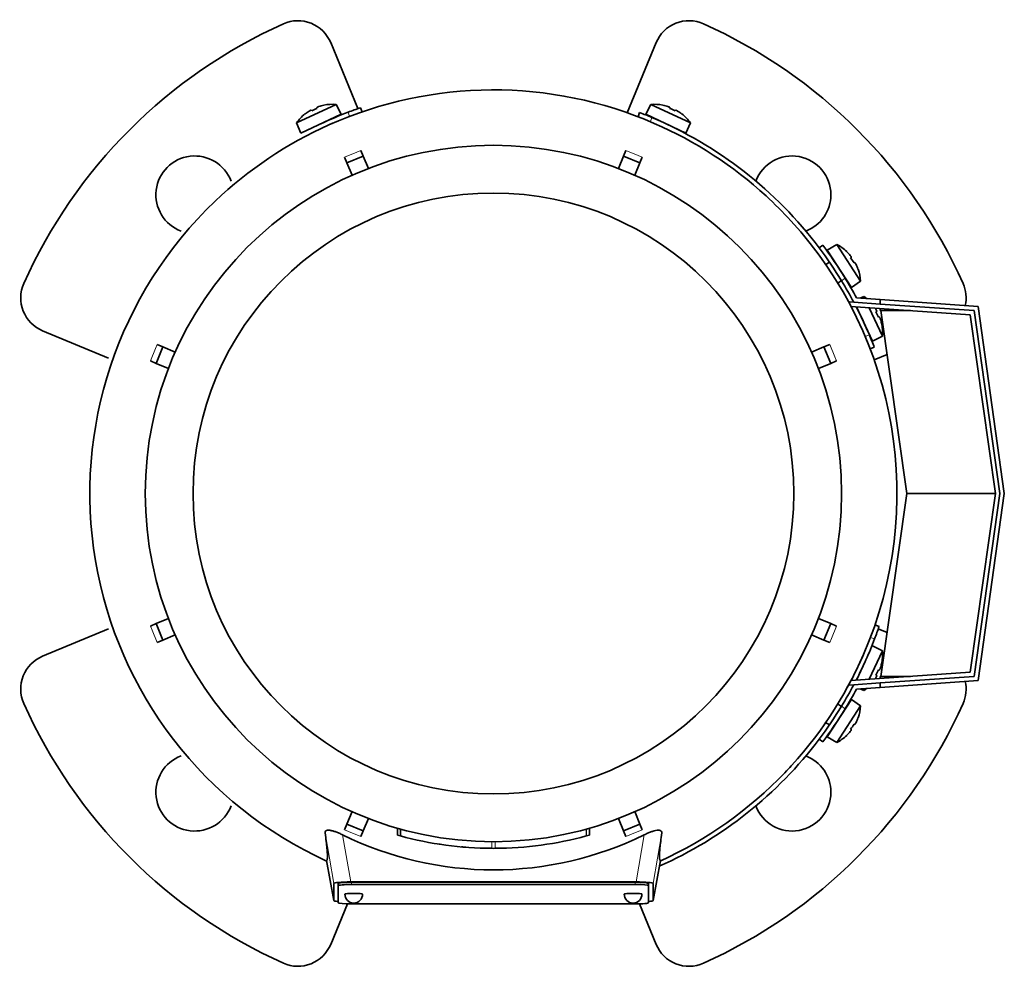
# Model space of a CAD drawing. Header units: millimetres. Extents: x 148 to 904, y -3418 to 2306.
# Tile 1 of 27: x 148 to 370, y -3418 to -3204. Entities that reach past the tile are written whole.
import ezdxf

# ---------------------------------------------------------------- set-up
doc = ezdxf.new("R2010")
doc.units = ezdxf.units.MM
for name, color, linetype in [('M5X8_UNI7687', 7, 'Continuous'), ('MID_134-16', 7, 'Continuous'), ('VSI134_ADATTATOR', 7, 'Continuous'), ('VSI134_DIFFUSORE', 7, 'Continuous'), ('VSI134_FILTRO_A', 7, 'Continuous'), ('VSI134_FILTRO_B', 7, 'Continuous'), ('VSI134_TERMINALE', 7, 'Continuous'), ('VSI134_TESTATA', 7, 'Continuous')]:
    doc.layers.add(name, color=color, linetype=linetype)

# ---------------------------------------------------------------- blocks, each defined once
blk = doc.blocks.new('SE2')
at = {"layer": 'M5X8_UNI7687', "color": 7, "linetype": 'Continuous', "lineweight": 35}
for p, q in [((210.28, -3227.67), (219.22, -3223.5)), ((216.45, -3223.69), (216.45, -3223.67)), ((220.34, -3225.74), (219.22, -3223.5)), ((290.16, -3223.5), (289.04, -3225.74)), ((290.16, -3223.5), (299.1, -3227.67)), ((292.93, -3223.67), (292.93, -3223.69)), ((220.34, -3225.74), (211.28, -3229.96)), ((212.19, -3225.65), (212.21, -3225.66)), ((213.6, -3224.79), (213.7, -3224.97)), ((214.89, -3224.19), (214.96, -3224.38)), ((298.1, -3229.96), (289.04, -3225.74)), ((294.49, -3224.19), (294.42, -3224.38)), ((295.78, -3224.79), (295.68, -3224.97)), ((297.17, -3225.66), (297.19, -3225.65)), ((210.28, -3227.67), (211.28, -3229.96)), ((298.1, -3229.96), (299.1, -3227.67)), ((332.1, -3255.08), (329.96, -3256.38)), ((329.96, -3256.38), (335.41, -3264.77)), ((337.47, -3263.35), (332.1, -3255.08)), ((334.35, -3256.71), (334.36, -3256.69)), ((330.45, -3259.05), (329.62, -3259.59)), ((335.4, -3257.97), (335.24, -3258.09)), ((336.18, -3259.16), (336, -3259.25)), ((336.89, -3260.63), (336.92, -3260.63)), ((332.34, -3263.78), (333.18, -3263.24)), ((335.41, -3264.77), (337.47, -3263.35)), ((338.25, -3266.82), (337.4, -3267.19)), ((338.25, -3266.82), (338.46, -3267.26)), ((340.18, -3276.88), (336.57, -3269.14)), ((339.42, -3269.34), (342.42, -3275.76)), ((341.12, -3270.14), (340.95, -3270.24)), ((341.72, -3271.43), (341.53, -3271.5)), ((342.23, -3272.99), (342.25, -3272.99)), ((340.18, -3276.88), (342.42, -3275.76)), ((342.42, -3346.7), (340.18, -3345.58)), ((342.42, -3346.7), (339.42, -3353.12)), ((336.57, -3353.32), (338.07, -3350.11)), ((342.25, -3349.47), (342.23, -3349.47)), ((341.12, -3352.32), (340.95, -3352.22)), ((341.72, -3351.03), (341.53, -3350.96)), ((337.4, -3355.27), (338.25, -3355.63)), ((338.46, -3355.19), (338.25, -3355.63)), ((335.41, -3357.69), (329.96, -3366.07)), ((332.1, -3367.38), (337.47, -3359.11)), ((333.18, -3359.22), (332.27, -3358.63)), ((337.47, -3359.11), (335.41, -3357.69)), ((329.57, -3362.84), (330.46, -3363.41)), ((336.18, -3363.3), (336, -3363.21)), ((336.89, -3361.83), (336.92, -3361.83)), ((334.35, -3365.74), (334.36, -3365.77)), ((335.4, -3364.49), (335.24, -3364.37)), ((329.96, -3366.07), (332.1, -3367.38))]:
    blk.add_line(p, q, dxfattribs=at)
for centre, radius, start, end in [((218.43, -3233.47), 10, 85.4586, 101.4084), ((290.95, -3233.47), 10, 78.5916, 94.5414), ((218.43, -3233.47), 10, 128.5916, 144.5414), ((290.95, -3233.47), 10, 35.4586, 51.4084), ((218.74, -3227.03), 0.5, 115, 138.8118), ((290.64, -3227.03), 0.5, 41.1882, 65), ((213.3, -3229.57), 0.5, 91.1882, 115), ((296.08, -3229.57), 0.5, 65, 88.8118), ((327.49, -3263.95), 10, 46.5916, 62.5414), ((330.63, -3258.33), 0.5, 8.6016, 33), ((327.49, -3263.95), 10, 3.4586, 19.4084), ((333.9, -3263.37), 0.5, 33, 56.6899), ((332.45, -3274.97), 10, 50.1325, 54.5414), ((336.35, -3269.84), 0.5, 1.1882, 25), ((338.88, -3275.28), 0.5, 25, 48.8118), ((332.45, -3274.97), 10, 355.4586, 11.4084), ((332.45, -3347.49), 10, 348.5916, 4.5414), ((332.45, -3347.49), 10, 305.4586, 309.8675), ((327.49, -3358.5), 10, 340.5916, 356.5414), ((333.9, -3359.09), 0.5, 303.3101, 327), ((330.63, -3364.12), 0.5, 327, 350.4411), ((327.49, -3358.5), 10, 297.4586, 313.4084)]:
    blk.add_arc(centre, radius, start, end, dxfattribs=at)
for centre, major_axis, ratio, start_param, end_param in [((218.42, -3233.46), (9.06, 4.23), 0.996195, 1.335108, 1.449667), ((290.96, -3233.46), (-9.06, 4.23), 0.996195, 4.833518, 4.948078), ((218.42, -3233.46), (-9.06, -4.23), 0.996195, 4.833518, 4.948078), ((217.5, -3231.47), (8.39, 3.91), 0.811251, 1.49595, 1.645642), ((291.88, -3231.47), (8.39, -3.91), 0.811251, 1.49595, 1.645642), ((290.96, -3233.46), (9.06, -4.23), 0.996195, 1.335108, 1.449667), ((327.5, -3263.95), (-5.45, 8.39), 0.996195, 4.833518, 4.948078), ((329.34, -3262.75), (5.04, -7.77), 0.811251, 1.49595, 1.645642), ((327.5, -3263.95), (5.45, -8.39), 0.996195, 1.335108, 1.449667), ((332.46, -3274.96), (-4.23, 9.06), 0.996195, 4.833518, 4.864343), ((334.45, -3274.03), (3.91, -8.39), 0.811251, 1.49595, 1.645642), ((332.46, -3274.96), (4.23, -9.06), 0.996195, 1.335108, 1.449667), ((332.46, -3347.5), (4.23, 9.06), 0.996195, 4.833518, 4.948078), ((334.45, -3348.42), (-3.91, -8.39), 0.811251, 1.49595, 1.645642), ((332.46, -3347.5), (-4.23, -9.06), 0.996195, 1.418842, 1.449667), ((329.34, -3359.71), (-5.04, -7.77), 0.811251, 1.49595, 1.645642), ((327.5, -3358.51), (5.45, 8.39), 0.996195, 4.833518, 4.948078), ((327.5, -3358.51), (-5.45, -8.39), 0.996195, 1.335108, 1.449667)]:
    blk.add_ellipse(centre, major_axis=major_axis, ratio=ratio, start_param=start_param, end_param=end_param, dxfattribs=at)
for points in [[(213.6, -3224.79), (213.6, -3224.79), (213.6, -3224.79), (213.59, -3224.79), (213.57, -3224.79), (213.56, -3224.79), (213.54, -3224.8), (213.52, -3224.81), (213.49, -3224.82), (213.46, -3224.83), (213.42, -3224.85), (213.39, -3224.87), (213.35, -3224.89), (213.31, -3224.91), (213.27, -3224.93), (213.24, -3224.95), (213.19, -3224.98), (213.16, -3225), (213.15, -3225)], [(215.34, -3223.98), (215.32, -3223.99), (215.29, -3224), (215.24, -3224.02), (215.2, -3224.03), (215.16, -3224.05), (215.12, -3224.06), (215.08, -3224.08), (215.05, -3224.09), (215.01, -3224.11), (214.98, -3224.12), (214.95, -3224.14), (214.93, -3224.15), (214.92, -3224.16), (214.9, -3224.17), (214.89, -3224.18), (214.89, -3224.19), (214.89, -3224.19), (214.89, -3224.19)], [(294.49, -3224.19), (294.49, -3224.19), (294.49, -3224.19), (294.49, -3224.18), (294.48, -3224.17), (294.46, -3224.16), (294.45, -3224.15), (294.43, -3224.14), (294.4, -3224.12), (294.37, -3224.11), (294.33, -3224.09), (294.3, -3224.08), (294.26, -3224.06), (294.22, -3224.05), (294.18, -3224.03), (294.13, -3224.02), (294.09, -3224), (294.06, -3223.99), (294.04, -3223.98)], [(296.23, -3225), (296.21, -3225), (296.19, -3224.98), (296.14, -3224.95), (296.1, -3224.93), (296.07, -3224.91), (296.03, -3224.89), (295.99, -3224.87), (295.96, -3224.85), (295.92, -3224.83), (295.89, -3224.82), (295.86, -3224.81), (295.84, -3224.8), (295.82, -3224.79), (295.81, -3224.79), (295.79, -3224.79), (295.78, -3224.79), (295.78, -3224.79), (295.78, -3224.79)], [(335.4, -3257.97), (335.41, -3257.96), (335.41, -3257.96), (335.41, -3257.95), (335.4, -3257.94), (335.4, -3257.92), (335.39, -3257.9), (335.38, -3257.88), (335.36, -3257.86), (335.34, -3257.83), (335.32, -3257.8), (335.3, -3257.76), (335.28, -3257.73), (335.25, -3257.7), (335.22, -3257.66), (335.2, -3257.63), (335.17, -3257.59), (335.14, -3257.56), (335.13, -3257.55)], [(336.45, -3259.57), (336.44, -3259.56), (336.43, -3259.53), (336.4, -3259.49), (336.38, -3259.45), (336.36, -3259.41), (336.34, -3259.37), (336.32, -3259.33), (336.3, -3259.3), (336.28, -3259.27), (336.26, -3259.24), (336.24, -3259.21), (336.23, -3259.19), (336.21, -3259.18), (336.2, -3259.17), (336.19, -3259.16), (336.18, -3259.16), (336.18, -3259.16), (336.18, -3259.16)], [(341.12, -3270.14), (341.13, -3270.14), (341.13, -3270.14), (341.13, -3270.13), (341.13, -3270.11), (341.13, -3270.1), (341.12, -3270.08), (341.11, -3270.05), (341.1, -3270.03), (341.08, -3270), (341.07, -3269.96), (341.05, -3269.93), (341.03, -3269.89), (341.01, -3269.85), (340.99, -3269.81), (340.97, -3269.77), (340.94, -3269.73), (340.92, -3269.7), (340.91, -3269.69)], [(341.94, -3271.88), (341.93, -3271.86), (341.92, -3271.83), (341.9, -3271.78), (341.89, -3271.74), (341.87, -3271.7), (341.86, -3271.66), (341.84, -3271.62), (341.82, -3271.58), (341.81, -3271.55), (341.79, -3271.52), (341.78, -3271.49), (341.77, -3271.47), (341.76, -3271.45), (341.75, -3271.44), (341.74, -3271.43), (341.73, -3271.43), (341.73, -3271.43), (341.72, -3271.43)], [(340.91, -3352.77), (340.92, -3352.75), (340.94, -3352.72), (340.97, -3352.68), (340.99, -3352.64), (341.01, -3352.61), (341.03, -3352.57), (341.05, -3352.53), (341.07, -3352.5), (341.08, -3352.46), (341.1, -3352.43), (341.11, -3352.4), (341.12, -3352.38), (341.13, -3352.36), (341.13, -3352.34), (341.13, -3352.33), (341.13, -3352.32), (341.13, -3352.32), (341.12, -3352.32)], [(341.72, -3351.03), (341.73, -3351.03), (341.73, -3351.03), (341.74, -3351.03), (341.75, -3351.02), (341.76, -3351), (341.77, -3350.99), (341.78, -3350.96), (341.79, -3350.94), (341.81, -3350.91), (341.82, -3350.87), (341.84, -3350.84), (341.86, -3350.8), (341.87, -3350.76), (341.89, -3350.72), (341.9, -3350.67), (341.92, -3350.63), (341.93, -3350.6), (341.94, -3350.58)], [(336.18, -3363.3), (336.18, -3363.3), (336.18, -3363.3), (336.19, -3363.3), (336.2, -3363.29), (336.21, -3363.28), (336.23, -3363.26), (336.24, -3363.24), (336.26, -3363.22), (336.28, -3363.19), (336.3, -3363.16), (336.32, -3363.12), (336.34, -3363.09), (336.36, -3363.05), (336.38, -3363.01), (336.4, -3362.97), (336.43, -3362.93), (336.44, -3362.9), (336.45, -3362.88)], [(335.13, -3364.91), (335.14, -3364.9), (335.17, -3364.87), (335.2, -3364.83), (335.22, -3364.8), (335.25, -3364.76), (335.28, -3364.73), (335.3, -3364.69), (335.32, -3364.66), (335.34, -3364.63), (335.36, -3364.6), (335.38, -3364.57), (335.39, -3364.55), (335.4, -3364.53), (335.4, -3364.52), (335.41, -3364.51), (335.41, -3364.5), (335.41, -3364.49), (335.4, -3364.49)]]:
    blk.add_open_spline(points, degree=3, dxfattribs=at)
at = {"layer": 'MID_134-16', "color": 7, "linetype": 'Continuous', "lineweight": 35}
for p, q in [((334.95, -3268.02), (335.95, -3268.09)), ((362.21, -3270.93), (335.32, -3269.05)), ((367.88, -3311.23), (362.21, -3270.93)), ((362.21, -3351.53), (367.88, -3311.23)), ((335.27, -3353.41), (362.21, -3351.53)), ((334.95, -3354.44), (334.93, -3354.1)), ((335.95, -3354.37), (334.95, -3354.44))]:
    blk.add_line(p, q, dxfattribs=at)
at = {"layer": 'VSI134_ADATTATOR', "color": 7, "linetype": 'Continuous', "lineweight": 35}
for p, q in [((218, -3209.57), (224.15, -3224.44)), ((284.84, -3225.37), (291.38, -3209.57)), ((167.91, -3280.69), (153.04, -3274.53)), ((343.47, -3279.87), (340.55, -3281.08)), ((153.04, -3347.92), (167.91, -3341.76)), ((341.47, -3341.76), (343.47, -3342.59)), ((221.78, -3403.73), (218, -3412.88)), ((291.38, -3412.88), (287.6, -3403.73))]:
    blk.add_line(p, q, dxfattribs=at)
for centre, radius, start, end in [((254.69, -3311.23), 116, 114.0918, 155.9082), ((210.6, -3212.64), 8, 22.5, 114.0918), ((298.78, -3212.64), 8, 65.9082, 157.5), ((254.69, -3311.23), 116, 24.0918, 65.9082), ((187.34, -3243.88), 8.75, 20.7308, 249.2692), ((322.04, -3243.88), 8.75, 0, 159.2692), ((322.04, -3243.88), 8.75, 290.7308, 0), ((156.1, -3267.14), 8, 155.9082, 247.5), ((353.28, -3267.14), 8, 347.6977, 24.0918), ((156.1, -3355.31), 8, 112.5, 204.0918), ((353.28, -3355.31), 8, 335.9082, 12.3023), ((254.69, -3311.23), 116, 204.0918, 245.9082), ((254.69, -3311.23), 116, 294.0918, 335.9082), ((187.34, -3378.58), 8.75, 110.7308, 339.2692), ((322.04, -3378.58), 8.75, 0, 69.2692), ((322.04, -3378.58), 8.75, 200.7308, 0), ((210.6, -3409.82), 8, 245.9082, 337.5), ((298.78, -3409.82), 8, 202.5, 294.0918)]:
    blk.add_arc(centre, radius, start, end, dxfattribs=at)
at = {"layer": 'VSI134_DIFFUSORE', "color": 7, "linetype": 'Continuous', "lineweight": 35}
for start, end in [(332.3869, 336.5049), (331.0611, 331.8584), (316.237, 317.5707)]:
    blk.add_arc((254.69, -3311.23), 91, start, end, dxfattribs=at)
at = {"layer": 'VSI134_FILTRO_A', "color": 4, "linetype": 'Continuous', "lineweight": 9}
for p, q in [((222.24, -3226.21), (221.92, -3225.26)), ((340.65, -3344), (339.71, -3343.68))]:
    blk.add_line(p, q, dxfattribs=at)
at = {"layer": 'VSI134_FILTRO_A', "color": 7, "linetype": 'Continuous', "lineweight": 35}
for p, q in [((225.06, -3225.19), (224.74, -3224.24)), ((341.68, -3341.18), (340.73, -3340.86))]:
    blk.add_line(p, q, dxfattribs=at)
for start, end in [(110.8687, 115), (109, 110.8687), (339.1313, 341), (332.7695, 339.1313), (293.9932, 322.9759)]:
    blk.add_arc((254.69, -3311.23), 92, start, end, dxfattribs=at)
at = {"layer": 'VSI134_FILTRO_B', "color": 7, "linetype": 'Continuous', "lineweight": 35}
for p, q in [((287.66, -3225.34), (287.3, -3226.27)), ((339.65, -3278.62), (340.58, -3278.26))]:
    blk.add_line(p, q, dxfattribs=at)
at = {"layer": 'VSI134_FILTRO_B', "color": 4, "linetype": 'Continuous', "lineweight": 9}
for p, q in [((290.44, -3226.46), (290.08, -3227.39)), ((338.52, -3275.83), (339.46, -3275.48))]:
    blk.add_line(p, q, dxfattribs=at)
at = {"layer": 'VSI134_FILTRO_B', "color": 7, "linetype": 'Continuous', "lineweight": 35}
for start, end in [(67.1313, 69), (37.0241, 67.1313), (22.8687, 27.2305), (21, 22.8687)]:
    blk.add_arc((254.69, -3311.23), 92, start, end, dxfattribs=at)
at = {"layer": 'VSI134_TERMINALE', "color": 7, "linetype": 'Continuous', "lineweight": 35}
for p, q in [((328.94, -3255.23), (328.14, -3255.83)), ((335.95, -3268.09), (341.88, -3268.51)), ((336.57, -3267.13), (341.88, -3267.5)), ((341.88, -3267.5), (363.97, -3269.05)), ((341.88, -3267.5), (341.88, -3268.51)), ((363.09, -3269.99), (341.88, -3268.51)), ((341.88, -3269.98), (341.88, -3269.51)), ((341.88, -3269.98), (342.08, -3269.99)), ((347.88, -3311.23), (342.08, -3269.99)), ((342.08, -3269.99), (348.75, -3269.99)), ((368.89, -3311.23), (363.09, -3269.99)), ((363.97, -3269.05), (369.89, -3311.23)), ((342.08, -3352.47), (347.88, -3311.23)), ((347.88, -3311.23), (367.88, -3311.23)), ((363.09, -3352.47), (368.89, -3311.23)), ((369.89, -3311.23), (363.97, -3353.41)), ((341.88, -3353.95), (363.09, -3352.47)), ((342.08, -3352.47), (341.88, -3352.48)), ((341.88, -3352.48), (341.88, -3352.95)), ((342.08, -3352.47), (348.75, -3352.47)), ((335.95, -3354.37), (341.88, -3353.95)), ((363.97, -3353.41), (341.88, -3354.95)), ((341.88, -3353.95), (341.88, -3354.95)), ((336.57, -3355.32), (341.88, -3354.95)), ((328.14, -3366.63), (328.94, -3367.23))]:
    blk.add_line(p, q, dxfattribs=at)
at = {"layer": 'VSI134_TERMINALE', "color": 4, "linetype": 'Continuous', "lineweight": 9}
for p, q in [((334.01, -3262.68), (333.21, -3263.28)), ((333.21, -3359.18), (334.01, -3359.78))]:
    blk.add_line(p, q, dxfattribs=at)
at = {"layer": 'VSI134_TERMINALE', "color": 7, "linetype": 'Continuous', "lineweight": 35}
for radius, start, end in [(92, 31.4101, 37.0241), (93, 31.4706, 37.0241), (92, 27.9617, 31.4101), (93, 28.3041, 31.4706), (92, 328.5899, 332.0383), (93, 328.5294, 331.6959), (92, 322.9759, 328.5899), (93, 322.9759, 328.5294)]:
    blk.add_arc((254.69, -3311.23), radius, start, end, dxfattribs=at)
at = {"layer": 'VSI134_TESTATA', "color": 7, "linetype": 'Continuous', "lineweight": 35}
for p, q in [((218.41, -3227.77), (217.6, -3228.13)), ((224.81, -3233.87), (225.35, -3235.17)), ((284.03, -3235.17), (284.57, -3233.87)), ((221.65, -3236.7), (221.11, -3235.4)), ((221.65, -3236.7), (225.35, -3235.17)), ((222.81, -3239.49), (221.65, -3236.7)), ((225.35, -3235.17), (226.51, -3237.96)), ((282.87, -3237.96), (284.03, -3235.17)), ((284.03, -3235.17), (287.73, -3236.7)), ((287.73, -3236.7), (286.57, -3239.49)), ((288.26, -3235.4), (287.73, -3236.7)), ((178.63, -3281.89), (180.16, -3278.19)), ((178.86, -3277.65), (180.16, -3278.19)), ((180.16, -3278.19), (182.95, -3279.35)), ((326.43, -3279.35), (329.22, -3278.19)), ((329.22, -3278.19), (330.52, -3277.65)), ((329.22, -3278.19), (330.75, -3281.89)), ((178.63, -3281.89), (177.33, -3281.35)), ((332.05, -3281.35), (330.75, -3281.89)), ((181.42, -3283.05), (178.63, -3281.89)), ((330.75, -3281.89), (327.96, -3283.05)), ((177.33, -3341.11), (178.63, -3340.57)), ((178.63, -3340.57), (181.42, -3339.41)), ((180.16, -3344.27), (178.63, -3340.57)), ((327.96, -3339.41), (330.75, -3340.57)), ((330.75, -3340.57), (329.22, -3344.27)), ((330.75, -3340.57), (332.05, -3341.11)), ((182.95, -3343.11), (180.16, -3344.27)), ((329.22, -3344.27), (326.43, -3343.11)), ((180.16, -3344.27), (178.86, -3344.8)), ((330.52, -3344.8), (329.22, -3344.27)), ((332.4, -3358.58), (332.25, -3358.61)), ((329.55, -3362.96), (329.52, -3362.81)), ((221.65, -3385.76), (222.81, -3382.96)), ((286.57, -3382.96), (287.73, -3385.76)), ((221.11, -3387.06), (221.65, -3385.76)), ((225.35, -3387.29), (221.65, -3385.76)), ((226.51, -3384.5), (225.35, -3387.29)), ((284.03, -3387.29), (282.87, -3384.5)), ((287.73, -3385.76), (284.03, -3387.29)), ((287.73, -3385.76), (288.26, -3387.06)), ((225.35, -3387.29), (224.81, -3388.59)), ((233.04, -3386.68), (233.04, -3388.24)), ((233.08, -3386.7), (233.08, -3388.26)), ((233.7, -3386.87), (233.7, -3388.43)), ((276.33, -3388.25), (276.33, -3386.69)), ((276.33, -3388.25), (276.33, -3386.69)), ((284.57, -3388.59), (284.03, -3387.29)), ((242.68, -3390.32), (242.69, -3390.32)), ((275.64, -3388.44), (275.69, -3388.42)), ((248.75, -3391.01), (248.75, -3391.01)), ((260.68, -3391), (260.68, -3391)), ((217.05, -3394), (218.69, -3402.99)), ((290.69, -3402.99), (292.33, -3394.01)), ((218.69, -3402.99), (218.69, -3399.15)), ((219.69, -3399.65), (219.69, -3399.15)), ((222.51, -3398.8), (286.87, -3398.8)), ((286.69, -3398.89), (222.69, -3398.89)), ((289.69, -3399.65), (289.69, -3399.15)), ((290.69, -3399.15), (290.69, -3402.99)), ((219.69, -3399.65), (219.69, -3403.49)), ((286.69, -3399.39), (222.69, -3399.39)), ((289.69, -3403.49), (289.69, -3399.65)), ((222.69, -3403.75), (286.69, -3403.75))]:
    blk.add_line(p, q, dxfattribs=at)
at = {"layer": 'VSI134_TESTATA', "color": 4, "linetype": 'Continuous', "lineweight": 9}
for p, q in [((223.9, -3234.25), (221.11, -3235.4)), ((223.9, -3234.25), (224.81, -3233.87)), ((287.35, -3235.02), (284.57, -3233.87)), ((287.35, -3235.02), (288.26, -3235.4)), ((178.48, -3278.57), (177.33, -3281.35)), ((178.48, -3278.57), (178.86, -3277.65)), ((331.67, -3280.44), (330.52, -3277.65)), ((331.67, -3280.44), (332.05, -3281.35)), ((177.71, -3342.02), (177.33, -3341.11)), ((330.9, -3343.89), (332.05, -3341.11)), ((177.71, -3342.02), (178.86, -3344.8)), ((330.9, -3343.89), (330.52, -3344.8)), ((218.69, -3399.15), (216.73, -3387.71)), ((222.03, -3387.44), (221.11, -3387.06)), ((222.03, -3387.44), (224.81, -3388.59)), ((233.08, -3388.26), (233.08, -3386.7)), ((275.64, -3388.44), (275.64, -3386.88)), ((275.69, -3388.42), (275.69, -3386.87)), ((276.32, -3388.25), (276.32, -3386.69)), ((285.48, -3388.21), (288.26, -3387.06)), ((292.65, -3387.71), (290.69, -3399.15)), ((222.51, -3398.8), (220.69, -3388.18)), ((254.33, -3391.23), (254.33, -3389.73)), ((255.05, -3391.23), (255.05, -3389.73)), ((285.48, -3388.21), (284.57, -3388.59)), ((288.69, -3388.18), (286.87, -3398.8)), ((217.05, -3394), (218.69, -3402.99)), ((290.69, -3402.99), (292.33, -3394)), ((222.69, -3399.39), (222.69, -3398.89)), ((286.69, -3399.39), (286.69, -3398.89))]:
    blk.add_line(p, q, dxfattribs=at)
at = {"layer": 'VSI134_TESTATA', "color": 7, "linetype": 'Continuous', "lineweight": 35}
for radius in [78.5, 67.74]:
    blk.add_circle((254.69, -3311.23), radius, dxfattribs=at)
for centre, radius, start, end in [((254.69, -3311.23), 91, 66.5051, 114.0561), ((254.69, -3311.23), 91, 114.0561, 133.594), ((254.69, -3311.23), 91, 47.4949, 66.5051), ((254.69, -3311.23), 91, 133.594, 245.5753), ((254.69, -3311.23), 91, 42.5051, 47.4949), ((254.69, -3311.23), 91, 336.505, 42.5051), ((254.69, -3311.23), 91, 316.4064, 336.505), ((254.69, -3311.23), 91, 294.4247, 316.237), ((254.69, -3319.06), 77.03, 243.8059, 296.1941), ((254.69, -3311.23), 80, 254.3278, 254.3303), ((253.58, -3315.25), 75.83, 254.3174, 254.8013), ((254.69, -3311.24), 79.99, 254.7875, 269.7463), ((254.69, -3311.23), 80, 261.0009, 261.3628), ((254.69, -3311.23), 80, 270.2544, 285.1819), ((256.82, -3318.92), 72.02, 285.1964, 285.7129), ((254.69, -3311.23), 80, 264.8308, 265.4118), ((254.7, -3309.41), 81.82, 269.4577, 269.6802), ((254.69, -3311.23), 80, 269.745, 270.2544), ((223.19, -3401.57), 2, 180, 270), ((223.19, -3401.57), 2, 270, 0), ((286.19, -3401.57), 2, 180, 270), ((286.19, -3401.57), 2, 270, 0)]:
    blk.add_arc(centre, radius, start, end, dxfattribs=at)
for centre, major_axis, ratio, start_param, end_param in [((222.75, -3399.18), (4.06, -0.02), 0.091176, 1.630723, 3.142092), ((222.69, -3399.15), (3, 0), 0.087156, 1.570796, 3.141593), ((286.69, -3399.15), (3, 0), 0.087156, 0, 1.570796), ((286.63, -3399.18), (-4.06, -0.02), 0.091176, 3.141094, 4.652463), ((222.69, -3399.65), (3, 0), 0.087156, 1.570796, 3.141593), ((223.19, -3401.57), (2, 0), 0.087156, 0, 3.141593), ((286.19, -3401.57), (2, 0), 0.087156, 0, 3.141593), ((286.69, -3399.65), (3, 0), 0.087156, 0, 1.570796), ((222.75, -3402.97), (4.06, 0.02), 0.091176, 3.141095, 3.858067), ((222.69, -3403.49), (-3, 0), 0.087156, 0, 1.570796), ((286.69, -3403.49), (-3, 0), 0.087156, 1.570796, 3.141593), ((286.63, -3402.97), (-4.06, 0.02), 0.091176, 2.425118, 3.142091)]:
    blk.add_ellipse(centre, major_axis=major_axis, ratio=ratio, start_param=start_param, end_param=end_param, dxfattribs=at)
for points, knots in [([(216.73, -3387.71), (216.71, -3387.61), (216.72, -3387.53), (216.79, -3387.37), (216.84, -3387.31), (217.02, -3387.2), (217.13, -3387.17), (217.42, -3387.14), (217.59, -3387.14), (217.89, -3387.18), (218, -3387.19), (218.22, -3387.24), (218.33, -3387.26), (218.57, -3387.33), (218.69, -3387.36), (218.94, -3387.44), (219.06, -3387.48), (219.43, -3387.62), (219.69, -3387.72), (220.19, -3387.94), (220.44, -3388.06), (220.69, -3388.18)], [0, 0, 0, 0, 0.125, 0.125, 0.25, 0.25, 0.375, 0.375, 0.5, 0.5, 0.5625, 0.5625, 0.625, 0.625, 0.6875, 0.6875, 0.75, 0.75, 0.875, 0.875, 1, 1, 1, 1]), ([(217.05, -3394), (217.08, -3393.98), (217.11, -3393.96), (217.16, -3393.88), (217.18, -3393.83), (217.22, -3393.67), (217.24, -3393.56), (217.25, -3393.29), (217.26, -3393.13), (217.25, -3392.51), (217.21, -3391.94), (217.05, -3390.29), (216.93, -3389.22), (216.73, -3387.71)], [0, 0, 0, 0, 0.125, 0.125, 0.25, 0.25, 0.375, 0.375, 0.5, 0.5, 0.75, 0.75, 1, 1, 1, 1]), ([(288.69, -3388.18), (288.94, -3388.06), (289.19, -3387.94), (289.69, -3387.72), (289.94, -3387.62), (290.44, -3387.44), (290.69, -3387.36), (291.16, -3387.23), (291.38, -3387.19), (291.68, -3387.15), (291.77, -3387.14), (291.95, -3387.14), (292.03, -3387.14), (292.25, -3387.17), (292.36, -3387.2), (292.53, -3387.31), (292.59, -3387.37), (292.66, -3387.53), (292.67, -3387.61), (292.65, -3387.71)], [0, 0, 0, 0, 0.125, 0.125, 0.25, 0.25, 0.375, 0.375, 0.5, 0.5, 0.5625, 0.5625, 0.625, 0.625, 0.75, 0.75, 0.875, 0.875, 1, 1, 1, 1]), ([(292.65, -3387.71), (292.45, -3389.21), (292.33, -3390.29), (292.21, -3391.53), (292.18, -3391.88), (292.14, -3392.48), (292.13, -3392.72), (292.12, -3393.13), (292.13, -3393.3), (292.14, -3393.56), (292.16, -3393.67), (292.2, -3393.83), (292.22, -3393.88), (292.27, -3393.96), (292.3, -3393.98), (292.33, -3394)], [0, 0, 0, 0, 0.25, 0.25, 0.375, 0.375, 0.5, 0.5, 0.625, 0.625, 0.75, 0.75, 0.875, 0.875, 1, 1, 1, 1])]:
    blk.add_open_spline(points, degree=3, knots=knots, dxfattribs=at)
blk.add_open_spline([(248.47, -3390.99), (248.36, -3390.98), (248.29, -3390.97), (248.29, -3390.97)], degree=3, dxfattribs=at)

msp = doc.modelspace()

# ---------------------------------------------------------------- block references
msp.add_blockref('SE2', (0, 0))

doc.saveas('drawing.dxf')
